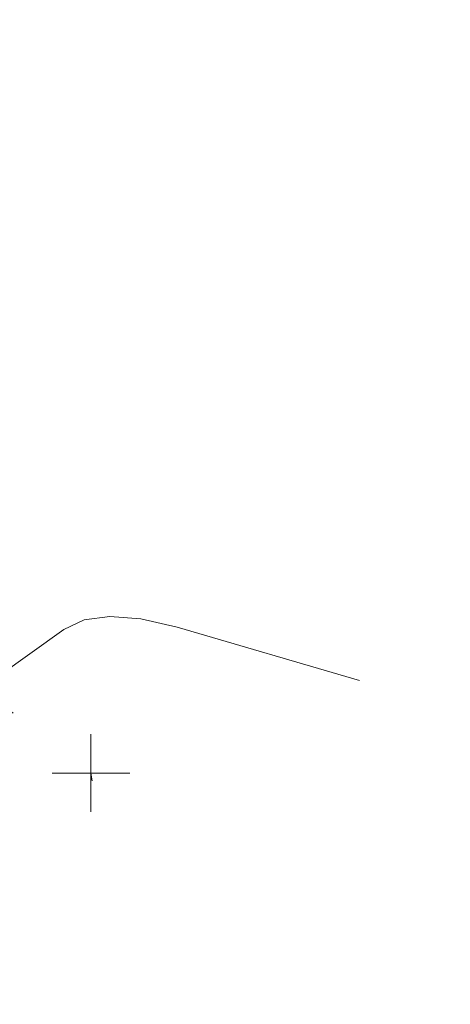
# Model space of a CAD drawing. Extents: x 413123 to 1465301, y 377724 to 504150.
# Tile 69 of 256: x 1463244.89 to 1463250.44, y 433286.43 to 433299.13. Entities that reach past the tile are written whole.
import ezdxf

# ---------------------------------------------------------------- set-up
doc = ezdxf.new("R2010")
doc.units = 0
doc.header["$MEASUREMENT"] = 0
doc.linetypes.add('DGN Style 1', pattern=[8.732639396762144, 0.01453018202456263, -8.71810921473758])
doc.linetypes.add('DGN Style 3', pattern=[20.34225483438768, 14.53018202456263, -5.812072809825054])
for name, color, linetype, lineweight in [('DT_X_Contour_Minor', 136, 'DGN Style 3', 0), ('DT_X_Terrain_Ground_Line', 92, 'DGN Style 3', 13), ('PV_X_Curb', 120, 'DGN Style 1', 0), ('PV_X_EOP', 7, 'DGN Style 3', 0), ('VG_X_Flower_Bed', 3, 'DGN Style 1', 0)]:
    doc.layers.add(name, color=color, linetype=linetype, lineweight=lineweight)
doc.layers.add('SV_Observation (Construction)', color=97, linetype='DGN Style 1', lineweight=0, transparency=0.9)
doc.layers.add('SV_X_Shot_Marker (Construction)', color=40, linetype='Continuous', lineweight=0, transparency=0.5)

# ---------------------------------------------------------------- blocks, each defined once
blk = doc.blocks.new('SVPT_2757')
at = {"layer": 'SV_X_Shot_Marker (Construction)', "transparency": 33554495}
for p, q in [((0, 0.02500000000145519), (0, -0.02500000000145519)), ((-0.02499999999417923, 0), (0.02500000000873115, 0))]:
    blk.add_line(p, q, dxfattribs=at)
blk.add_point((0, 0), dxfattribs=at)
blk = doc.blocks.new('*U5554', base_point=(1463158.719041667, 433438.2508333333, 579.5851666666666))
at = {"layer": 'DT_X_Contour_Minor', "elevation": 571.9999999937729, "flags": 128}
blk.add_lwpolyline([(1463249.267065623, 433290.6039651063), (1463246.916870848, 433291.2909160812), (1463246.447688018, 433291.3993804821), (1463246.047365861, 433291.4303661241), (1463245.715904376, 433291.3838730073), (1463245.453303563, 433291.2599011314), (1463244.388508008, 433290.5005819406), (1463243.901492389, 433289.8220101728), (1463243.794281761, 433289.6929354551), (1463243.681370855, 433289.5965277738), (1463243.562759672, 433289.5327871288), (1463243.438448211, 433289.5017135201), (1463243.099350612, 433289.4624066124), (1463242.90354048, 433289.4116930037), (1463242.570433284, 433289.2890323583), (1463242.100029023, 433289.0944246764), (1463241.492327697, 433288.8278699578), (1463239.688728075, 433288.0211279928), (1463239.067951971, 433287.683816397), (1463238.558323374, 433287.2769380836), (1463238.159842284, 433286.8004930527), (1463237.872508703, 433286.2544813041), (1463237.254482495, 433284.7056943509), (1463237.058017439, 433284.1572333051), (1463236.932141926, 433283.6734403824), (1463236.876855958, 433283.2543155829), (1463236.892159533, 433282.8998589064), (1463237.027088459, 433282.0408652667), (1463237.219132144, 433281.693028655), (1463237.694066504, 433281.2937640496), (1463238.451891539, 433280.8430714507), (1463239.492607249, 433280.340950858), (1463242.64503671, 433278.9333919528), (1463243.792730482, 433278.4266005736), (1463244.8714897, 433277.9618956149), (1463245.881314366, 433277.5392770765), (1463246.822204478, 433277.1587449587), (1463249.23933204, 433276.2001078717), (1463250.051159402, 433275.8741741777), (1463250.673795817, 433275.6153509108), (1463251.107241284, 433275.423638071), (1463251.351495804, 433275.2990356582), (1463251.750586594, 433275.0562431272), (1463251.908848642, 433274.9591985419), (1463252.084316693, 433274.850159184), (1463252.276990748, 433274.7291250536), (1463252.486870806, 433274.596096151), (1463253.069492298, 433274.2253593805), (1463253.499150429, 433273.9927927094), (1463254.351158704, 433273.5731452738), (1463255.625517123, 433272.9664170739), (1463257.322225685, 433272.1726081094), (1463262.409915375, 433269.8063431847), (1463264.085019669, 433269.0281326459), (1463265.294565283, 433268.4681997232), (1463266.038552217, 433268.1265444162), (1463266.316980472, 433268.0031667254), (1463266.43871091, 433267.9651963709), (1463266.483836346, 433267.9435822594), (1463266.527914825, 433267.907217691), (1463266.570946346, 433267.8561026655), (1463266.612930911, 433267.790237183), (1463266.806415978, 433267.4484471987), (1463267.083560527, 433267.3181121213), (1463267.14869106, 433267.3138401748), (1463267.225306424, 433267.3568822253), (1463267.313406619, 433267.447238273), (1463267.412991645, 433267.5849083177), (1463267.693864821, 433268.0151137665), (1463267.786367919, 433268.1569412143), (1463267.853222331, 433268.2597694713), (1463267.894428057, 433268.3235985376), (1463267.909985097, 433268.3484284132), (1463267.917272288, 433268.3626424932), (1463267.922667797, 433268.3754434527), (1463267.933388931, 433268.4031857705), (1463267.94943569, 433268.4458694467), (1463267.970808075, 433268.5034944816), (1463268.082972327, 433268.807274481), (1463268.51038337, 433268.8155958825), (1463268.602485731, 433268.8193204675), (1463268.695616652, 433268.8269279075), (1463268.789776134, 433268.8384182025), (1463268.884964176, 433268.8537913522), (1463269.140170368, 433268.8999635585), (1463269.249377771, 433268.919848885), (1463269.385595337, 433268.9448757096), (1463269.548823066, 433268.9750440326), (1463269.739060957, 433269.0103538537), (1463270.28237555, 433269.1113687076), (1463270.46941084, 433269.148503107), (1463270.623030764, 433269.1841451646), (1463270.743235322, 433269.2182948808), (1463270.830024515, 433269.250952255), (1463271.01690854, 433269.3360487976), (1463271.080051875, 433269.3683933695), (1463271.129318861, 433269.4016046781), (1463271.164709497, 433269.4356827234), (1463271.186223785, 433269.4706275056), (1463271.225093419, 433269.5649692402), (1463271.356376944, 433269.6614976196), (1463271.721075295, 433269.8803264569), (1463272.319188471, 433270.221455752), (1463273.150716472, 433270.6848855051), (1463275.679344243, 433272.083765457), (1463276.632039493, 433272.3720176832), (1463277.593654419, 433272.1876143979), (1463278.564189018, 433271.5305556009), (1463279.543643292, 433270.4008412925), (1463282.167414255, 433266.7580624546), (1463283.171272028, 433265.493940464), (1463284.21501713, 433264.4336586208), (1463285.298649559, 433263.5772169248), (1463286.422169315, 433262.924615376), (1463289.471405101, 433261.4561314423), (1463290.51144956, 433260.9568548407), (1463291.344656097, 433260.5603879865), (1463291.971024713, 433260.2667308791), (1463292.390555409, 433260.0758835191), (1463293.233520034, 433259.7040368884), (1463293.513926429, 433259.5832672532), (1463293.722922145, 433259.4998433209), (1463293.860507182, 433259.4537650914), (1463293.92668154, 433259.4450325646), (1463294.007932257, 433259.471540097), (1463294.038904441, 433259.4814430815), (1463294.070882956, 433259.4912713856), (1463294.103867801, 433259.5010250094), (1463294.137858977, 433259.5107039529), (1463294.229843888, 433259.536414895), (1463294.264602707, 433259.5459264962), (1463294.299890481, 433259.5551780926), (1463294.33570721, 433259.5641696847), (1463294.372052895, 433259.5729012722), (1463294.469679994, 433259.5958388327), (1463294.506230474, 433259.6042126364), (1463294.54266159, 433259.612130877), (1463294.578973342, 433259.6195935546), (1463294.615165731, 433259.6266006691), (1463294.711519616, 433259.6446788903), (1463294.747225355, 433259.6511458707), (1463294.782077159, 433259.6569881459), (1463294.816075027, 433259.6622057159), (1463294.84921896, 433259.6667985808), (1463294.9364642, 433259.6782132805), (1463294.96841028, 433259.6821292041), (1463294.998814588, 433259.6853159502), (1463295.027677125, 433259.6877735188), (1463295.05499789, 433259.6895019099), (1463295.125797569, 433259.693138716), (1463295.151324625, 433259.6941302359), (1463295.174806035, 433259.6943771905), (1463295.196241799, 433259.6938795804), (1463295.215631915, 433259.6926374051), (1463295.264611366, 433259.688332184), (1463295.371966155, 433259.7754578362), (1463295.657295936, 433260.0400637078), (1463296.120600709, 433260.4821497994), (1463296.761880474, 433261.1017161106), (1463298.709259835, 433262.9905332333), (1463299.350452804, 433263.6115300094), (1463299.813497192, 433264.0579074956), (1463300.098392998, 433264.3296656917), (1463300.205140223, 433264.4268045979), (1463300.252268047, 433264.4530159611), (1463300.384593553, 433264.3392564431), (1463300.746224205, 433263.9783193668), (1463301.337160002, 433263.3702047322), (1463302.157400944, 433262.5149125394), (1463304.650450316, 433259.9045632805), (1463305.415054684, 433259.0218679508), (1463305.839080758, 433258.3315439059), (1463305.92252854, 433257.8335911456), (1463305.665398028, 433257.5280096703), (1463303.670772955, 433256.5508291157), (1463300.509345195, 433257.7629733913), (1463299.916036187, 433257.9904868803), (1463299.491006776, 433258.1535369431), (1463299.234256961, 433258.2521235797), (1463299.145786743, 433258.2862467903), (1463299.134238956, 433258.2912907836), (1463299.124598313, 433258.2952738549), (1463299.104337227, 433258.3034400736), (1463299.073455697, 433258.3157894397), (1463299.031953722, 433258.3323219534), (1463298.907121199, 433258.3819861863), (1463298.865585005, 433258.3984178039), (1463298.834600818, 433258.410464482), (1463298.814168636, 433258.4181262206), (1463298.80428846, 433258.4214030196), (1463298.792010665, 433258.4242945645), (1463298.781822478, 433258.426385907), (1463298.760466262, 433258.430491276), (1463298.727942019, 433258.4366106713), (1463298.684249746, 433258.4447440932), (1463298.552846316, 433258.4691185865), (1463298.509126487, 433258.4771489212), (1463298.476519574, 433258.4829590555), (1463298.455025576, 433258.4865489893), (1463298.444644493, 433258.4879187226), (1463298.431778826, 433258.4886110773), (1463298.426822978, 433258.4887609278), (1463298.421604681, 433258.4886912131), (1463298.416123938, 433258.4884019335), (1463298.410380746, 433258.4878930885), (1463298.39471564, 433258.4862434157), (1463298.383489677, 433258.4856280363), (1463298.361560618, 433258.4850191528), (1463298.328928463, 433258.4844167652), (1463298.28559321, 433258.4838208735), (1463298.155761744, 433258.4822404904), (1463298.112419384, 433258.4815118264), (1463298.079765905, 433258.4805111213), (1463298.057801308, 433258.4792383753), (1463298.04652559, 433258.4776935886), (1463298.030708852, 433258.4732114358), (1463298.019664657, 433258.4705002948), (1463297.998394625, 433258.4657284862), (1463297.966898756, 433258.4588960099), (1463297.925177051, 433258.4500028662), (1463297.800284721, 433258.4235402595), (1463297.758562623, 433258.4145083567), (1463297.727065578, 433258.4072596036), (1463297.705793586, 433258.4017939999), (1463297.694746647, 433258.3981115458), (1463297.678921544, 433258.3906692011), (1463297.668362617, 433258.3859190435), (1463297.648554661, 433258.3772503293), (1463297.619497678, 433258.3646630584), (1463297.581191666, 433258.348157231), (1463297.466710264, 433258.2989169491), (1463297.428409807, 433258.2822646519), (1463297.399369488, 433258.269237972), (1463297.379589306, 433258.2598369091), (1463297.369069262, 433258.2540614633), (1463297.353362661, 433258.2434944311), (1463297.347480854, 433258.2393808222), (1463297.341615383, 433258.2349652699), (1463297.335766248, 433258.2302477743), (1463297.32993345, 433258.2252283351), (1463297.314401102, 433258.2114405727), (1463297.304644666, 433258.2036904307), (1463297.287024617, 433258.1907808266), (1463297.261540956, 433258.1727117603), (1463297.228193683, 433258.1494832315), (1463297.128782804, 433258.0806612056), (1463297.095497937, 433258.0573020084), (1463297.070201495, 433258.0388409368), (1463297.052893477, 433258.0252779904), (1463297.043573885, 433258.0166131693), (1463297.029372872, 433258.0000378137), (1463297.02087103, 433257.9906126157), (1463297.006016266, 433257.9747685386), (1463296.984808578, 433257.9525055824), (1463296.957247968, 433257.9238237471), (1463296.875282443, 433257.8387803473), (1463296.847794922, 433257.8099743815), (1463296.826806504, 433257.7873390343), (1463296.812317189, 433257.7708743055), (1463296.804326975, 433257.760580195), (1463296.791685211, 433257.7413567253), (1463296.784615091, 433257.7304830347), (1463296.772886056, 433257.7122795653), (1463296.756498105, 433257.6867463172), (1463296.735451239, 433257.6538832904), (1463296.673114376, 433257.5564755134), (1463296.652157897, 433257.5234958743), (1463296.636041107, 433257.4976127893), (1463296.624764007, 433257.4788262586), (1463296.618326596, 433257.4671362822), (1463296.607613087, 433257.4454250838), (1463296.602801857, 433257.434579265), (1463296.5964033, 433257.4183252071), (1463296.588417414, 433257.3966629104), (1463296.5788442, 433257.3695923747), (1463296.551199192, 433257.2901932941), (1463296.534312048, 433257.2433352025), (1463296.504384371, 433257.1623102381), (1463296.461416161, 433257.047118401), (1463296.405407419, 433256.8977596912), (1463296.238663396, 433256.453913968), (1463296.186433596, 433256.307334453), (1463296.154802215, 433256.2004802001), (1463296.143769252, 433256.1333512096), (1463296.153334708, 433256.1059474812), (1463296.206307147, 433256.0858378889), (1463296.225742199, 433256.0783181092), (1463296.244318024, 433256.0708409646), (1463296.262034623, 433256.0634064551), (1463296.278891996, 433256.0560145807), (1463296.355554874, 433256.0216186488), (1463296.55881915, 433256.0285478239), (1463296.629010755, 433256.0139627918), (1463296.752472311, 433255.9672380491), (1463296.929203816, 433255.8883735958), (1463297.159205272, 433255.7773694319), (1463297.843569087, 433255.4385053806), (1463298.147171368, 433255.2907136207), (1463298.544705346, 433255.1014863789), (1463299.036171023, 433254.8708236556), (1463299.621568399, 433254.5987254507), (1463302.572596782, 433253.2322510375), (1463305.092434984, 433250.222762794), (1463305.70545027, 433249.5596526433), (1463306.464565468, 433248.8601028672), (1463307.369780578, 433248.1241134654), (1463308.421095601, 433247.3516844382), (1463313.668132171, 433243.6619898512), (1463307.644578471, 433244.6974229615), (1463306.464890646, 433244.8880246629), (1463305.507350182, 433245.0160727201), (1463304.771957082, 433245.0815671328), (1463304.258711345, 433245.0845079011), (1463302.381908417, 433244.9522729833), (1463312.747265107, 433240.8342631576), (1463314.964658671, 433239.9531626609), (1463317.174543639, 433239.0747225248), (1463319.376920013, 433238.198942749), (1463321.57178779, 433237.325823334), (1463327.414757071, 433235.0010520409), (1463329.484540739, 433234.177014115), (1463331.311664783, 433233.4484788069), (1463332.896129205, 433232.8154461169), (1463334.237934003, 433232.2779160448), (1463337.492533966, 433230.971839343), (1463338.760181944, 433230.46432709), (1463340.122175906, 433229.9213478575), (1463341.578515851, 433229.3429016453), (1463343.129201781, 433228.7289884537), (1463347.390158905, 433227.0445973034), (1463348.959935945, 433226.4239310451), (1463350.473549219, 433225.8252256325), (1463351.930998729, 433225.248481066), (1463353.332284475, 433224.6936973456), (1463356.994161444, 433223.2435552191), (1463358.290393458, 433222.7309316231), (1463359.432681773, 433222.2806674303), (1463360.421026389, 433221.8927626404), (1463361.255427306, 433221.5672172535), (1463363.275238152, 433220.7822420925), (1463364.072387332, 433220.4734241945), (1463364.948976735, 433220.1357018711), (1463365.905006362, 433219.7690751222), (1463366.940476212, 433219.3735439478), (1463369.807649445, 433218.2802549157), (1463370.759234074, 433217.9224184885), (1463371.463608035, 433217.6688759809), (1463371.920771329, 433217.5196273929), (1463372.130723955, 433217.4746727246), (1463372.533677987, 433217.5082367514), (1463372.867754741, 433217.6854797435), (1463372.944040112, 433217.7230033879), (1463373.029720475, 433217.7596130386), (1463373.124795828, 433217.7953086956), (1463373.229266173, 433217.8300903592), (1463373.520380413, 433217.9216228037), (1463373.931767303, 433217.8579355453), (1463374.947592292, 433217.5982244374), (1463376.56785538, 433217.1424894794), (1463378.792556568, 433216.4907306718), (1463385.531010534, 433214.4913420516), (1463387.832704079, 433213.8026191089), (1463389.68394424, 433213.2359917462), (1463391.084731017, 433212.7914599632), (1463392.035064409, 433212.4690237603), (1463393.968682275, 433211.7719879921), (1463394.707907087, 433211.4956942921), (1463395.475368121, 433211.1895900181), (1463396.271065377, 433210.8536751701), (1463397.094998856, 433210.4879497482), (1463399.329803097, 433209.4729345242), (1463400.113891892, 433209.0991914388), (1463400.790055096, 433208.7392236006), (1463401.358292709, 433208.3930310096), (1463401.818604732, 433208.0606136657), (1463402.902202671, 433207.1925344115), (1463403.542343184, 433206.786222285), (1463404.65006627, 433206.2183453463), (1463406.225371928, 433205.4889035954), (1463408.268260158, 433204.5978970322), (1463414.339405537, 433202.0064597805), (1463416.348479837, 433201.1410485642), (1463417.822343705, 433200.4883928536), (1463418.76099714, 433200.0484926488), (1463419.164440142, 433199.8213479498), (1463419.798349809, 433199.2577688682), (1463419.898234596, 433199.1689660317), (1463419.952302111, 433199.1402746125), (1463420.07169689, 433199.0922587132), (1463420.256418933, 433199.0249183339), (1463420.506468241, 433198.9382534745), (1463421.260369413, 433198.6813812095), (1463421.540508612, 433198.5878583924), (1463421.815500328, 433198.4999441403), (1463422.085344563, 433198.4176384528), (1463422.350041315, 433198.3409413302), (1463423.049036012, 433198.1438937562), (1463423.464849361, 433198.0190187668), (1463424.188043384, 433197.7921794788), (1463425.218618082, 433197.4633758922), (1463426.556573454, 433197.0326080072), (1463430.534295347, 433195.7479412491), (1463431.71791479, 433195.3500863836), (1463432.285481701, 433195.1200218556), (1463432.23699608, 433195.0577476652), (1463431.572457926, 433195.1632638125), (1463427.033823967, 433196.0471832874), (1463430.671398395, 433194.5790739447), (1463431.419087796, 433194.2771357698), (1463432.103195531, 433194.0005109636), (1463432.723721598, 433193.749199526), (1463433.280665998, 433193.523201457), (1463434.681075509, 433192.9542910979), (1463435.298709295, 433192.7033387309), (1463436.101303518, 433192.3771643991), (1463437.088858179, 433191.9757681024), (1463438.261373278, 433191.4991498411), (1463441.634694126, 433190.1278718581), (1463442.922826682, 433189.6025232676), (1463444.257233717, 433189.0549359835), (1463445.637915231, 433188.4851100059), (1463447.064871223, 433187.8930453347), (1463450.931786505, 433186.28455462), (1463452.323879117, 433185.7062722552), (1463453.59997049, 433185.1777931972), (1463454.760060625, 433184.6991174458), (1463455.80414952, 433184.2702450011), (1463460.405894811, 433182.3850479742)], dxfattribs=at)

msp = doc.modelspace()

# ---------------------------------------------------------------- linework, layer by layer
at = {"layer": 'PV_X_Curb'}
for points, knots in [([(1463034.114341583, 433358.5354235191, 570.967442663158), (1463034.382762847, 433357.8525596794, 570.9829174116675), (1463034.902669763, 433356.6746703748, 570.9791408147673), (1463036.322057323, 433354.5205973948, 570.6849760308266), (1463037.748960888, 433352.2020754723, 570.6878951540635), (1463040.018756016, 433349.1857511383, 570.9427811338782), (1463042.639031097, 433346.7780487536, 570.7955674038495), (1463044.970687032, 433345.5933757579, 570.8824061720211), (1463045.921303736, 433345.2188641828, 570.878208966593), (1463051.106075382, 433343.1762354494, 570.8553169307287), (1463056.290847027, 433341.1336067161, 570.8324248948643), (1463061.475618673, 433339.0909779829, 570.809532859), (1463062.018547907, 433338.9041474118, 570.7725412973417), (1463062.561477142, 433338.7173168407, 570.7355497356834), (1463063.104406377, 433338.5304862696, 570.6985581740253), (1463069.657625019, 433335.9461940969, 570.7210719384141), (1463076.21084366, 433333.3619019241, 570.7435857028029), (1463082.764062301, 433330.7776097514, 570.7660994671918), (1463087.246478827, 433329.0023655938, 570.8028168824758), (1463091.728895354, 433327.2271214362, 570.8395342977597), (1463096.211311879, 433325.4518772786, 570.8762517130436), (1463096.878442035, 433325.1897515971, 570.9638925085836), (1463097.545572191, 433324.9276259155, 571.0515333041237), (1463098.212702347, 433324.6655002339, 571.1391740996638), (1463104.831686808, 433322.094946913, 571.1640382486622), (1463111.45067127, 433319.524393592, 571.1889023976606), (1463118.069655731, 433316.953840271, 571.2137665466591), (1463125.957183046, 433313.9138789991, 571.1851535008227), (1463133.844710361, 433310.8739177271, 571.1565404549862), (1463141.732237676, 433307.8339564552, 571.1279274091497), (1463145.767175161, 433306.241790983, 571.1313455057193), (1463149.802112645, 433304.6496255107, 571.134763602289), (1463153.83705013, 433303.0574600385, 571.1381816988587), (1463154.355066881, 433302.8054079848, 571.0924572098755), (1463154.873083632, 433302.5533559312, 571.0467327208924), (1463155.391100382, 433302.3013038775, 571.0010082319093), (1463159.740180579, 433300.5574304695, 571.007755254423), (1463164.089260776, 433298.8135570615, 571.0145022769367), (1463168.438340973, 433297.0696836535, 571.0212492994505), (1463173.76020955, 433294.9893866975, 571.0517121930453), (1463179.082078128, 433292.9090897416, 571.0821750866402), (1463184.403946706, 433290.8287927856, 571.1126379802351), (1463184.927832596, 433290.6024130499, 571.183469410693), (1463185.451718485, 433290.3760333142, 571.254300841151), (1463185.975604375, 433290.1496535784, 571.3251322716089), (1463193.283059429, 433287.4009373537, 571.3274320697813), (1463200.590514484, 433284.6522211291, 571.3297318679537), (1463207.897969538, 433281.9035049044, 571.3320316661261), (1463214.611583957, 433279.3049910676, 571.3660593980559), (1463221.325198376, 433276.7064772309, 571.4000871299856), (1463228.038812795, 433274.1079633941, 571.4341148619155), (1463234.876881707, 433271.4003319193, 571.5030017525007), (1463241.714950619, 433268.6927004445, 571.5718886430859), (1463248.553019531, 433265.9850689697, 571.6407755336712), (1463252.53367608, 433264.4224603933, 571.6987979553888), (1463256.514332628, 433262.8598518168, 571.7568203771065), (1463260.494989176, 433261.2972432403, 571.8148427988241), (1463261.18962272, 433261.0748617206, 571.7422662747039), (1463261.884256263, 433260.8524802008, 571.6696897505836), (1463262.578889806, 433260.6300986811, 571.5971132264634), (1463267.974277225, 433258.4984942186, 571.5913249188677), (1463273.369664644, 433256.3668897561, 571.5855366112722), (1463278.765052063, 433254.2352852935, 571.5797483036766), (1463284.039124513, 433252.1341649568, 571.626583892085), (1463289.313196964, 433250.0330446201, 571.6734194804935), (1463294.587269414, 433247.9319242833, 571.7202550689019), (1463295.147837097, 433247.7325865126, 571.8045569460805), (1463295.70840478, 433247.533248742, 571.8888588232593), (1463296.268972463, 433247.3339109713, 571.9731607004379), (1463303.262539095, 433244.6091737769, 572.0038664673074), (1463310.256105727, 433241.8844365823, 572.034572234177), (1463317.249672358, 433239.1596993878, 572.0652780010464), (1463324.8255847, 433236.206749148, 572.1003223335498), (1463332.401497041, 433233.2537989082, 572.1353666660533), (1463339.977409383, 433230.3008486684, 572.1704109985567), (1463346.624217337, 433227.6724527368, 572.1699621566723), (1463353.271025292, 433225.044056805, 572.1695133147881), (1463359.917833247, 433222.4156608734, 572.1690644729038), (1463363.666535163, 433220.9685334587, 572.1740861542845), (1463367.415237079, 433219.521406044, 572.1791078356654), (1463371.163938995, 433218.0742786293, 572.1841295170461), (1463371.754596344, 433217.8301906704, 572.1047293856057), (1463372.345253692, 433217.5861027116, 572.0253292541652), (1463372.935911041, 433217.3420147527, 571.9459291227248), (1463380.338603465, 433214.4611246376, 571.9041823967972), (1463387.741295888, 433211.5802345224, 571.8624356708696), (1463395.143988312, 433208.6993444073, 571.8206889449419), (1463403.121855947, 433205.5721027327, 571.8539167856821), (1463411.099723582, 433202.4448610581, 571.8871446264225), (1463419.077591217, 433199.3176193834, 571.9203724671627), (1463419.407565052, 433199.1647159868, 571.9396248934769), (1463419.737538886, 433199.0118125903, 571.9588773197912), (1463420.067512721, 433198.8589091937, 571.9781297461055)], [0, 0, 0, 0, 0.004163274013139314, 0.007301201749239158, 0.0146979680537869, 0.01957460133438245, 0.02877745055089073, 0.03448275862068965, 0.03448275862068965, 0.03448275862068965, 0.06896551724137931, 0.06896551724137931, 0.06896551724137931, 0.1034482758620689, 0.1034482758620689, 0.1034482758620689, 0.1379310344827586, 0.1379310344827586, 0.1379310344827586, 0.1724137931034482, 0.1724137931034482, 0.1724137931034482, 0.2068965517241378, 0.2068965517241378, 0.2068965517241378, 0.2413793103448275, 0.2413793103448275, 0.2413793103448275, 0.2758620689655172, 0.2758620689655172, 0.2758620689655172, 0.3103448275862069, 0.3103448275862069, 0.3103448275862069, 0.3448275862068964, 0.3448275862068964, 0.3448275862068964, 0.3793103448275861, 0.3793103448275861, 0.3793103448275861, 0.4137931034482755, 0.4137931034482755, 0.4137931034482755, 0.4482758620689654, 0.4482758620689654, 0.4482758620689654, 0.4827586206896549, 0.4827586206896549, 0.4827586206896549, 0.5172413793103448, 0.5172413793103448, 0.5172413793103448, 0.5517241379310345, 0.5517241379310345, 0.5517241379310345, 0.5862068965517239, 0.5862068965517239, 0.5862068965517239, 0.6206896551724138, 0.6206896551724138, 0.6206896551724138, 0.6551724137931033, 0.6551724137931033, 0.6551724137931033, 0.6896551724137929, 0.6896551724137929, 0.6896551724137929, 0.7241379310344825, 0.7241379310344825, 0.7241379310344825, 0.7586206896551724, 0.7586206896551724, 0.7586206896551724, 0.7931034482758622, 0.7931034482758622, 0.7931034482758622, 0.8275862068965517, 0.8275862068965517, 0.8275862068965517, 0.8620689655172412, 0.8620689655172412, 0.8620689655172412, 0.8965517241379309, 0.8965517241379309, 0.8965517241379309, 0.9310344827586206, 0.9310344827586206, 0.9310344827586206, 0.9655172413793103, 0.9655172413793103, 0.9655172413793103, 1, 1, 1, 1]), ([(1463694.730807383, 433042.1012902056, 573.2000085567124), (1463688.122071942, 433044.6665198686, 573.2117681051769), (1463681.5133365, 433047.2317495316, 573.2235276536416), (1463674.904601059, 433049.7969791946, 573.2352872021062), (1463669.906627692, 433051.7384291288, 573.2422034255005), (1463664.908654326, 433053.679879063, 573.249119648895), (1463659.910680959, 433055.6213289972, 573.2560358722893), (1463659.31440991, 433055.8530469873, 573.3282538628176), (1463658.718138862, 433056.0847649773, 573.400471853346), (1463658.121867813, 433056.3164829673, 573.4726898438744), (1463656.811811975, 433056.8455353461, 573.4691755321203), (1463655.501756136, 433057.3745877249, 573.4656612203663), (1463654.191700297, 433057.9036401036, 573.4621469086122), (1463647.078403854, 433060.7016199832, 573.4311409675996), (1463639.965107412, 433063.4995998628, 573.4001350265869), (1463632.851810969, 433066.2975797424, 573.3691290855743), (1463626.603526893, 433068.7760307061, 573.3262890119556), (1463620.355242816, 433071.25448167, 573.2834489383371), (1463614.10695874, 433073.7329326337, 573.2406088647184), (1463606.821724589, 433076.5483492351, 573.1778320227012), (1463599.536490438, 433079.3637658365, 573.1150551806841), (1463592.251256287, 433082.1791824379, 573.052278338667), (1463585.048675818, 433085.0513616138, 572.9767093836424), (1463577.846095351, 433087.9235407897, 572.901140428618), (1463570.643514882, 433090.7957199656, 572.8255714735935), (1463568.520856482, 433091.6009161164, 572.8136526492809), (1463566.398198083, 433092.4061122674, 572.8017338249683), (1463564.275539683, 433093.2113084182, 572.7898150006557), (1463563.658286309, 433093.4932407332, 572.723361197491), (1463563.041032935, 433093.7751730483, 572.6569073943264), (1463562.423779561, 433094.0571053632, 572.5904535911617), (1463557.897842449, 433095.8076798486, 572.5495712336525), (1463553.371905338, 433097.5582543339, 572.5086888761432), (1463548.845968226, 433099.3088288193, 572.4678065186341), (1463541.746736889, 433102.0973839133, 572.4116307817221), (1463534.647505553, 433104.8859390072, 572.3554550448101), (1463527.548274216, 433107.6744941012, 572.2992793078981), (1463527.099574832, 433107.8541490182, 572.3819727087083), (1463526.650875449, 433108.0338039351, 572.4646661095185), (1463526.202176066, 433108.2134588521, 572.5473595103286), (1463518.442801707, 433111.2934591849, 572.5872886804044), (1463510.683427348, 433114.3734595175, 572.6272178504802), (1463502.924052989, 433117.4534598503, 572.6671470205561), (1463495.101662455, 433120.5759616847, 572.6180249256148), (1463487.279271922, 433123.6984635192, 572.5689028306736), (1463479.456881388, 433126.8209653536, 572.5197807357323), (1463474.540841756, 433128.7396558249, 572.5305568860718), (1463469.624802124, 433130.6583462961, 572.5413330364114), (1463464.708762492, 433132.5770367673, 572.5521091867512), (1463464.15178183, 433132.7738995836, 572.4839343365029), (1463463.594801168, 433132.9707623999, 572.4157594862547), (1463463.037820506, 433133.1676252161, 572.3475846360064), (1463455.395093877, 433136.1460172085, 572.2965798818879), (1463447.752367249, 433139.1244092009, 572.2455751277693), (1463440.10964062, 433142.1028011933, 572.1945703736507), (1463439.463345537, 433142.3911085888, 572.2249332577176), (1463438.817050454, 433142.6794159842, 572.2552961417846), (1463438.170755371, 433142.9677233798, 572.2856590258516), (1463431.589276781, 433145.5431962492, 572.3185177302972), (1463425.007798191, 433148.1186691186, 572.351376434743), (1463418.4263196, 433150.6941419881, 572.3842351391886), (1463413.565512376, 433152.6091060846, 572.3506952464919), (1463408.704705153, 433154.5240701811, 572.3171553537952), (1463403.843897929, 433156.4390342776, 572.2836154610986), (1463402.295983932, 433157.0721267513, 572.2966227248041), (1463400.748069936, 433157.7052192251, 572.3096299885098), (1463399.20015594, 433158.3383116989, 572.3226372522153), (1463398.571326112, 433158.6030358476, 572.2531442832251), (1463397.942496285, 433158.8677599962, 572.1836513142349), (1463397.313666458, 433159.1324841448, 572.1141583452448), (1463389.499427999, 433162.1494767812, 572.1431257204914), (1463381.68518954, 433165.1664694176, 572.172093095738), (1463373.87095108, 433168.1834620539, 572.2010604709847), (1463373.202610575, 433168.4242856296, 572.2485422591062), (1463372.53427007, 433168.6651092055, 572.2960240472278), (1463371.865929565, 433168.9059327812, 572.3435058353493), (1463366.852918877, 433170.8940812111, 572.309207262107), (1463361.839908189, 433172.882229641, 572.2749086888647), (1463356.826897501, 433174.8703780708, 572.2406101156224), (1463350.263613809, 433177.4130764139, 572.2105829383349), (1463343.700330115, 433179.955774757, 572.1805557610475), (1463337.137046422, 433182.4984731, 572.1505285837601), (1463332.732110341, 433184.1753668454, 572.1399057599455), (1463328.327174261, 433185.8522605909, 572.129282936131), (1463323.922238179, 433187.5291543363, 572.1186601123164), (1463323.550514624, 433187.6736224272, 572.0672464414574), (1463323.17879107, 433187.8180905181, 572.0158327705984), (1463322.807067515, 433187.9625586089, 571.9644190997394), (1463314.242457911, 433191.4677850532, 571.9189611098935), (1463305.677848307, 433194.9730114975, 571.8735031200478), (1463297.113238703, 433198.4782379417, 571.8280451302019), (1463296.447798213, 433198.6498683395, 571.8729159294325), (1463295.782357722, 433198.8214987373, 571.917786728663), (1463295.116917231, 433198.9931291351, 571.9626575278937), (1463288.43623397, 433201.6173953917, 571.9595616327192), (1463281.755550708, 433204.2416616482, 571.9564657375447), (1463275.074867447, 433206.8659279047, 571.9533698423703), (1463270.698621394, 433208.5836220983, 571.955071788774), (1463266.322375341, 433210.3013162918, 571.9567737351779), (1463261.946129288, 433212.0190104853, 571.9584756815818), (1463261.255964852, 433212.2907585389, 571.8814296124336), (1463260.565800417, 433212.5625065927, 571.8043835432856), (1463259.875635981, 433212.8342546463, 571.7273374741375), (1463253.221984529, 433215.4661261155, 571.684237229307), (1463246.568333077, 433218.0979975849, 571.6411369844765), (1463239.914681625, 433220.7298690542, 571.5980367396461), (1463232.697418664, 433223.5591135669, 571.584901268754), (1463225.480155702, 433226.3883580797, 571.5717657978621), (1463218.262892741, 433229.2176025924, 571.5586303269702), (1463212.689928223, 433231.3845503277, 571.501804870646), (1463207.116963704, 433233.5514980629, 571.4449794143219), (1463201.543999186, 433235.7184457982, 571.3881539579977), (1463197.702392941, 433237.2969398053, 571.3824755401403), (1463193.860786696, 433238.8754338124, 571.376797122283), (1463190.01918045, 433240.4539278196, 571.3711187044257), (1463189.420555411, 433240.6641899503, 571.4587546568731), (1463188.821930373, 433240.874452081, 571.5463906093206), (1463188.223305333, 433241.0847142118, 571.6340265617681), (1463185.054584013, 433242.3131517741, 571.6250500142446), (1463181.885862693, 433243.5415893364, 571.6160734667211), (1463178.717141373, 433244.7700268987, 571.6070969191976), (1463171.181422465, 433247.7347391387, 571.5342143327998), (1463163.645703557, 433250.6994513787, 571.4613317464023), (1463156.10998465, 433253.6641636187, 571.3884491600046), (1463148.761307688, 433256.5197229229, 571.322577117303), (1463141.412630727, 433259.3752822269, 571.2567050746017), (1463134.063953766, 433262.2308415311, 571.1908330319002), (1463126.984343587, 433264.9936274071, 571.2120531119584), (1463119.904733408, 433267.756413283, 571.2332731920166), (1463112.82512323, 433270.519199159, 571.2544932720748), (1463106.948373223, 433272.8554993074, 571.272380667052), (1463101.071623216, 433275.1917994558, 571.290268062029), (1463095.19487321, 433277.5280996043, 571.3081554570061), (1463087.382378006, 433280.5556578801, 571.2445784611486), (1463079.569882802, 433283.583216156, 571.1810014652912), (1463071.757387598, 433286.6107744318, 571.1174244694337), (1463067.011834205, 433288.4980060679, 571.0790224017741), (1463062.266280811, 433290.385237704, 571.0406203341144), (1463057.520727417, 433292.27246934, 571.0022182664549), (1463052.596696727, 433294.1302708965, 570.9741905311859), (1463047.672666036, 433295.988072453, 570.946162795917), (1463042.748635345, 433297.8458740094, 570.9181350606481), (1463040.996474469, 433298.028892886, 570.6600759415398), (1463037.884741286, 433298.0614564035, 570.3732611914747), (1463033.533792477, 433297.4811137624, 570.213053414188), (1463028.578927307, 433295.8351240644, 570.8846791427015), (1463025.750437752, 433293.3300609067, 570.5443428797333), (1463024.222435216, 433291.00068514, 570.5092220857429), (1463023.412434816, 433289.7658735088, 570.490604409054), (1463022.602434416, 433288.5310618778, 570.4719867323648), (1463021.792434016, 433287.2962502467, 570.4533690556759), (1463021.001432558, 433285.3732457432, 570.5012869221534), (1463020.2104311, 433283.4502412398, 570.549204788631), (1463019.419429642, 433281.5272367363, 570.5971226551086), (1463018.531487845, 433279.3825151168, 570.6481372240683), (1463017.643546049, 433277.2377934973, 570.6991517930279), (1463016.755604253, 433275.0930718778, 570.7501663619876), (1463014.741467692, 433270.0950215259, 570.9656913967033), (1463012.727331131, 433265.096971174, 571.181216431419), (1463010.71319457, 433260.0989208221, 571.3967414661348)], [0, 0, 0, 0, 0.01923076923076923, 0.01923076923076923, 0.01923076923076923, 0.03846153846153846, 0.03846153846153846, 0.03846153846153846, 0.05769230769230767, 0.05769230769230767, 0.05769230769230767, 0.07692307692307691, 0.07692307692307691, 0.07692307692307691, 0.09615384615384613, 0.09615384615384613, 0.09615384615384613, 0.1153846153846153, 0.1153846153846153, 0.1153846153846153, 0.1346153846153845, 0.1346153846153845, 0.1346153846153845, 0.1538461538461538, 0.1538461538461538, 0.1538461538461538, 0.1730769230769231, 0.1730769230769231, 0.1730769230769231, 0.1923076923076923, 0.1923076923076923, 0.1923076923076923, 0.2115384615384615, 0.2115384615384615, 0.2115384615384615, 0.2307692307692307, 0.2307692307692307, 0.2307692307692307, 0.25, 0.25, 0.25, 0.269230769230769, 0.269230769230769, 0.269230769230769, 0.2884615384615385, 0.2884615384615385, 0.2884615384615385, 0.3076923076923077, 0.3076923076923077, 0.3076923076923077, 0.3269230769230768, 0.3269230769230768, 0.3269230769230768, 0.3461538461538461, 0.3461538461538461, 0.3461538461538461, 0.3653846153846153, 0.3653846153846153, 0.3653846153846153, 0.3846153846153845, 0.3846153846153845, 0.3846153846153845, 0.4038461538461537, 0.4038461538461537, 0.4038461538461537, 0.423076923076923, 0.423076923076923, 0.423076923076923, 0.4423076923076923, 0.4423076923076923, 0.4423076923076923, 0.4615384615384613, 0.4615384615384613, 0.4615384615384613, 0.4807692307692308, 0.4807692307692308, 0.4807692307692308, 0.5, 0.5, 0.5, 0.5192307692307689, 0.5192307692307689, 0.5192307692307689, 0.538461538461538, 0.538461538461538, 0.538461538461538, 0.5576923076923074, 0.5576923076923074, 0.5576923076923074, 0.576923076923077, 0.576923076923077, 0.576923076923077, 0.5961538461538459, 0.5961538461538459, 0.5961538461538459, 0.6153846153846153, 0.6153846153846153, 0.6153846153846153, 0.6346153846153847, 0.6346153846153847, 0.6346153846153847, 0.6538461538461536, 0.6538461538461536, 0.6538461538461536, 0.673076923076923, 0.673076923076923, 0.673076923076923, 0.6923076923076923, 0.6923076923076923, 0.6923076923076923, 0.7115384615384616, 0.7115384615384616, 0.7115384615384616, 0.7307692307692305, 0.7307692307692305, 0.7307692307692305, 0.7499999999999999, 0.7499999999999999, 0.7499999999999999, 0.7692307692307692, 0.7692307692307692, 0.7692307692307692, 0.7884615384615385, 0.7884615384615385, 0.7884615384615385, 0.8076923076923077, 0.8076923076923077, 0.8076923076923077, 0.826923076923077, 0.826923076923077, 0.826923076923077, 0.846153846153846, 0.846153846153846, 0.846153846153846, 0.8653846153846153, 0.8653846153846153, 0.8653846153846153, 0.8846153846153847, 0.8846153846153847, 0.8846153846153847, 0.9038461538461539, 0.9038461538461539, 0.9038461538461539, 0.9087225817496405, 0.9125585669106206, 0.9159702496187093, 0.9230769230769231, 0.9230769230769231, 0.9230769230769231, 0.9423076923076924, 0.9423076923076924, 0.9423076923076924, 0.9615384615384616, 0.9615384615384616, 0.9615384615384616, 0.9807692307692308, 0.9807692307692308, 0.9807692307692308, 1, 1, 1, 1])]:
    msp.add_open_spline(points, degree=3, knots=knots, dxfattribs=at)
at = {"layer": 'PV_X_EOP'}
for points, knots in [([(1463033.539703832, 433358.668730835, 570.9312826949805), (1463033.78085339, 433357.7791180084, 570.9319642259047), (1463034.311810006, 433356.414696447, 570.9129230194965), (1463035.936664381, 433354.210215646, 570.7574772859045), (1463037.392149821, 433351.9520015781, 570.7191112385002), (1463039.598433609, 433348.7987445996, 570.7996873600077), (1463042.441302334, 433346.5539274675, 570.6747714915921), (1463044.712350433, 433345.0075174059, 570.6881225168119), (1463045.691659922, 433344.6760572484, 570.6008205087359), (1463046.330306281, 433344.4598990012, 570.5438874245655), (1463046.96895264, 433344.243740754, 570.486954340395), (1463047.607598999, 433344.0275825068, 570.4300212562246), (1463047.46569072, 433343.5095853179, 570.4737916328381), (1463047.32378244, 433342.9915881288, 570.5175620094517), (1463047.181874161, 433342.4735909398, 570.5613323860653), (1463047.962688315, 433342.1715041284, 570.5523071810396), (1463048.74350247, 433341.8694173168, 570.5432819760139), (1463049.524316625, 433341.5673305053, 570.5342567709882), (1463049.723445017, 433342.0454324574, 570.5031497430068), (1463049.92257341, 433342.5235344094, 570.4720427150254), (1463050.121701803, 433343.0016363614, 570.4409356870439), (1463054.363252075, 433341.3299102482, 570.4898514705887), (1463058.604802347, 433339.658184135, 570.5387672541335), (1463062.84635262, 433337.9864580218, 570.5876830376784), (1463069.380437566, 433335.4247592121, 570.6248076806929), (1463075.914522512, 433332.8630604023, 570.6619323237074), (1463082.448607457, 433330.3013615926, 570.699056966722), (1463087.637972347, 433328.22388055, 570.7205322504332), (1463092.827337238, 433326.1463995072, 570.7420075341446), (1463098.016702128, 433324.0689184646, 570.7634828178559), (1463104.657268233, 433321.5116641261, 570.769767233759), (1463111.297834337, 433318.9544097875, 570.7760516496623), (1463117.938400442, 433316.3971554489, 570.7823360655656), (1463125.924840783, 433313.2674390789, 570.73748834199), (1463133.911281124, 433310.1377227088, 570.6926406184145), (1463141.897721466, 433307.0080063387, 570.647792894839), (1463141.717745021, 433306.5125578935, 570.6799613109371), (1463141.537768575, 433306.0171094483, 570.7121297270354), (1463141.35779213, 433305.5216610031, 570.7442981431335), (1463142.229950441, 433305.2201381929, 570.7485050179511), (1463143.102108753, 433304.9186153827, 570.7527118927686), (1463143.974267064, 433304.6170925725, 570.7569187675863), (1463144.185348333, 433305.0788176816, 570.735481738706), (1463144.396429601, 433305.5405427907, 570.7140447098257), (1463144.607510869, 433306.0022678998, 570.6926076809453), (1463147.58473388, 433304.8543661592, 570.7341019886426), (1463150.56195689, 433303.7064644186, 570.7755962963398), (1463153.539179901, 433302.558562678, 570.817090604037), (1463158.44037952, 433300.5705139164, 570.826934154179), (1463163.341579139, 433298.5824651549, 570.8367777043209), (1463168.242778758, 433296.5944163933, 570.8466212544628), (1463174.091388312, 433294.2251577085, 570.8787504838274), (1463179.939997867, 433291.8558990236, 570.9108797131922), (1463185.788607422, 433289.4866403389, 570.9430089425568), (1463193.090936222, 433286.8080451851, 571.0096381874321), (1463200.393265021, 433284.1294500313, 571.0762674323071), (1463207.695593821, 433281.4508548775, 571.1428966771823), (1463214.34865388, 433278.828976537, 571.1804566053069), (1463221.001713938, 433276.2070981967, 571.2180165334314), (1463227.654773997, 433273.5852198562, 571.2555764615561), (1463234.593717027, 433270.8614597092, 571.311327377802), (1463241.532660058, 433268.1376995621, 571.3670782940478), (1463248.471603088, 433265.413939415, 571.4228292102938), (1463251.006317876, 433264.4249023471, 571.4376305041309), (1463253.541032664, 433263.4358652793, 571.452431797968), (1463256.075747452, 433262.4468282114, 571.4672330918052), (1463255.94008792, 433261.9072334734, 571.4705339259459), (1463255.804428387, 433261.3676387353, 571.4738347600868), (1463255.668768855, 433260.8280439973, 571.4771355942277), (1463256.445551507, 433260.5848901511, 571.4871075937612), (1463257.222334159, 433260.3417363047, 571.4970795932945), (1463257.999116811, 433260.0985824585, 571.507051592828), (1463258.226294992, 433260.5106164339, 571.4958264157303), (1463258.453473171, 433260.9226504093, 571.4846012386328), (1463258.680651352, 433261.3346843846, 571.4733760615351), (1463259.925804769, 433260.8493021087, 571.4829525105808), (1463261.170958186, 433260.3639198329, 571.4925289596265), (1463262.416111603, 433259.878537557, 571.5021054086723), (1463267.791649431, 433257.7869022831, 571.5241727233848), (1463273.167187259, 433255.6952670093, 571.5462400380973), (1463278.542725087, 433253.6036317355, 571.5683073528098), (1463284.352399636, 433251.3217999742, 571.5814787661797), (1463290.162074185, 433249.039968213, 571.5946501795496), (1463295.971748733, 433246.7581364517, 571.6078215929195), (1463302.949122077, 433244.0521724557, 571.6351321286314), (1463309.926495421, 433241.3462084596, 571.6624426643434), (1463316.903868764, 433238.6402444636, 571.6897532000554), (1463324.563747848, 433235.6405621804, 571.7285381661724), (1463332.223626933, 433232.6408798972, 571.7673231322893), (1463339.883506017, 433229.641197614, 571.8061080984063), (1463346.449952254, 433227.0690864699, 571.8205958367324), (1463353.01639849, 433224.4969753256, 571.8350835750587), (1463359.582844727, 433221.9248641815, 571.8495713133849), (1463363.961849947, 433220.2403229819, 571.8408310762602), (1463368.340855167, 433218.5557817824, 571.8320908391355), (1463372.719860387, 433216.8712405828, 571.8233506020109), (1463380.126525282, 433213.9587859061, 571.7905530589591), (1463387.533190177, 433211.0463312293, 571.7577555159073), (1463394.939855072, 433208.1338765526, 571.7249579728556), (1463402.425974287, 433205.1637758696, 571.7534560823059), (1463409.912093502, 433202.1936751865, 571.7819541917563), (1463417.398212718, 433199.2235745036, 571.8104523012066), (1463417.229394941, 433198.7682275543, 571.8194733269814), (1463417.060577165, 433198.3128806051, 571.8284943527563), (1463416.891759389, 433197.8575336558, 571.8375153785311), (1463417.692446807, 433197.4966240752, 571.8487103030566), (1463418.493134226, 433197.1357144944, 571.859905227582), (1463419.293821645, 433196.7748049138, 571.8711001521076), (1463419.475032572, 433197.247288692, 571.8477905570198), (1463419.6562435, 433197.7197724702, 571.8244809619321), (1463419.837454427, 433198.1922562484, 571.8011713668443), (1463419.83781155, 433198.2226624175, 571.7953862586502), (1463419.838168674, 433198.2530685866, 571.789601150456), (1463419.838525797, 433198.2834747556, 571.7838160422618)], [0, 0, 0, 0, 0.003968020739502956, 0.006425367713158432, 0.01199892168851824, 0.01581541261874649, 0.02326256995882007, 0.02777777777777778, 0.02777777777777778, 0.02777777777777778, 0.05555555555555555, 0.05555555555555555, 0.05555555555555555, 0.08333333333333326, 0.08333333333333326, 0.08333333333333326, 0.1111111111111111, 0.1111111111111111, 0.1111111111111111, 0.1388888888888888, 0.1388888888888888, 0.1388888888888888, 0.1666666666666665, 0.1666666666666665, 0.1666666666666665, 0.1944444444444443, 0.1944444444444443, 0.1944444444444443, 0.2222222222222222, 0.2222222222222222, 0.2222222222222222, 0.25, 0.25, 0.25, 0.2777777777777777, 0.2777777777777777, 0.2777777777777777, 0.3055555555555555, 0.3055555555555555, 0.3055555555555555, 0.333333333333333, 0.333333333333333, 0.333333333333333, 0.3611111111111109, 0.3611111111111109, 0.3611111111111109, 0.3888888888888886, 0.3888888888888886, 0.3888888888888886, 0.4166666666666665, 0.4166666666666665, 0.4166666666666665, 0.4444444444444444, 0.4444444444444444, 0.4444444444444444, 0.472222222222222, 0.472222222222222, 0.472222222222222, 0.5, 0.5, 0.5, 0.5277777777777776, 0.5277777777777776, 0.5277777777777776, 0.5555555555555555, 0.5555555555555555, 0.5555555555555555, 0.5833333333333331, 0.5833333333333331, 0.5833333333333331, 0.6111111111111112, 0.6111111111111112, 0.6111111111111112, 0.638888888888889, 0.638888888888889, 0.638888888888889, 0.6666666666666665, 0.6666666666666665, 0.6666666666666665, 0.6944444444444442, 0.6944444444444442, 0.6944444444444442, 0.722222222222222, 0.722222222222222, 0.722222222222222, 0.7499999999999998, 0.7499999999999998, 0.7499999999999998, 0.7777777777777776, 0.7777777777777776, 0.7777777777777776, 0.8055555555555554, 0.8055555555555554, 0.8055555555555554, 0.8333333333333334, 0.8333333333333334, 0.8333333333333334, 0.861111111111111, 0.861111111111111, 0.861111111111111, 0.8888888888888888, 0.8888888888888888, 0.8888888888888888, 0.9166666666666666, 0.9166666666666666, 0.9166666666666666, 0.9444444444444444, 0.9444444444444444, 0.9444444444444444, 0.9722222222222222, 0.9722222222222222, 0.9722222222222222, 1, 1, 1, 1]), ([(1463695.37345491, 433042.3269481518, 573.2056029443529), (1463695.118355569, 433042.4173281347, 573.1929567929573), (1463694.863256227, 433042.5077081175, 573.1803106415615), (1463694.608156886, 433042.5980881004, 573.1676644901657), (1463688.127196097, 433045.133574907, 573.1638691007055), (1463681.646235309, 433047.6690617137, 573.1600737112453), (1463675.165274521, 433050.2045485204, 573.1562783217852), (1463668.255959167, 433052.9440202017, 573.1540820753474), (1463661.346643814, 433055.6834918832, 573.1518858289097), (1463654.437328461, 433058.4229635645, 573.149689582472), (1463647.338400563, 433061.2071824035, 573.1301154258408), (1463640.239472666, 433063.9914012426, 573.1105412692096), (1463633.140544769, 433066.7756200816, 573.0909671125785), (1463626.823799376, 433069.2202639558, 573.0453158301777), (1463620.507053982, 433071.6649078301, 572.999664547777), (1463614.190308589, 433074.1095517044, 572.9540132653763), (1463606.930945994, 433076.9629614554, 572.8967218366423), (1463599.671583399, 433079.8163712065, 572.8394304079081), (1463592.412220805, 433082.6697809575, 572.7821389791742), (1463585.208613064, 433085.5359198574, 572.7224006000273), (1463578.005005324, 433088.4020587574, 572.6626622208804), (1463570.801397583, 433091.2681976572, 572.6029238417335), (1463563.539543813, 433094.1288766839, 572.5195568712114), (1463556.277690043, 433096.9895557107, 572.4361899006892), (1463549.015836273, 433099.8502347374, 572.3528229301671), (1463541.464235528, 433102.896740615, 572.3143753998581), (1463533.912634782, 433105.9432464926, 572.2759278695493), (1463526.361034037, 433108.9897523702, 572.2374803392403), (1463524.510466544, 433109.6486739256, 572.222419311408), (1463522.659899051, 433110.307595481, 572.2073582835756), (1463520.809331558, 433110.9665170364, 572.1922972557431), (1463520.996148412, 433111.478044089, 572.2051758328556), (1463521.182965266, 433111.9895711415, 572.2180544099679), (1463521.36978212, 433112.5010981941, 572.2309329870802), (1463520.520611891, 433112.8412018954, 572.2365752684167), (1463519.671441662, 433113.1813055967, 572.2422175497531), (1463518.822271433, 433113.5214092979, 572.2478598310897), (1463518.644435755, 433113.0349413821, 572.2388127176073), (1463518.466600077, 433112.5484734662, 572.229765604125), (1463518.288764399, 433112.0620055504, 572.2207184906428), (1463514.835464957, 433113.4033588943, 572.2367800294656), (1463511.382165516, 433114.7447122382, 572.2528415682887), (1463507.928866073, 433116.0860655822, 572.2689031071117), (1463493.594865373, 433121.7420238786, 572.2482959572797), (1463479.260864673, 433127.3979821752, 572.2276888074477), (1463464.926863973, 433133.0539404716, 572.2070816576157), (1463449.455525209, 433139.0728186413, 572.1640707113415), (1463433.984186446, 433145.0916968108, 572.1210597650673), (1463418.512847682, 433151.1105749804, 572.0780488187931), (1463413.328996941, 433153.1553309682, 572.0135393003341), (1463408.145146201, 433155.200086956, 571.9490297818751), (1463402.961295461, 433157.2448429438, 571.8845202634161), (1463403.132465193, 433157.7716799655, 571.9190447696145), (1463403.303634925, 433158.2985169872, 571.953569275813), (1463403.474804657, 433158.825354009, 571.9880937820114), (1463402.600267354, 433159.1613721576, 571.9863420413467), (1463401.725730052, 433159.4973903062, 571.984590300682), (1463400.851192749, 433159.8334084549, 571.9828385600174), (1463400.653049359, 433159.3552482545, 571.9439093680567), (1463400.454905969, 433158.8770880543, 571.9049801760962), (1463400.256762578, 433158.3989278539, 571.8660509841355), (1463399.322085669, 433158.774478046, 571.9116587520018), (1463398.387408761, 433159.150028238, 571.9572665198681), (1463397.452731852, 433159.5255784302, 572.0028742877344), (1463389.04126259, 433162.8168634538, 571.9920574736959), (1463380.629793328, 433166.1081484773, 571.9812406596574), (1463372.218324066, 433169.3994335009, 571.9704238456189), (1463367.156032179, 433171.3851717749, 571.9528553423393), (1463362.093740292, 433173.370910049, 571.9352868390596), (1463357.031448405, 433175.3566483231, 571.91771833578), (1463350.485608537, 433177.9162151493, 571.9032139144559), (1463343.93976867, 433180.4757819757, 571.8887094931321), (1463337.393928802, 433183.0353488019, 571.8742050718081), (1463332.955818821, 433184.7683232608, 571.8612483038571), (1463328.517708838, 433186.5012977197, 571.8482915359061), (1463324.079598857, 433188.2342721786, 571.835334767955), (1463307.834725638, 433194.592922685, 571.7755947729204), (1463291.58985242, 433200.9515731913, 571.7158547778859), (1463275.344979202, 433207.3102236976, 571.6561147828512), (1463270.255842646, 433209.3105723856, 571.6395679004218), (1463265.16670609, 433211.3109210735, 571.6230210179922), (1463260.077569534, 433213.3112697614, 571.6064741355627), (1463253.452444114, 433215.9179517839, 571.5595870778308), (1463246.827318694, 433218.5246338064, 571.5127000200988), (1463240.202193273, 433221.1313158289, 571.4658129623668), (1463232.962477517, 433223.9732301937, 571.4532933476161), (1463225.722761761, 433226.8151445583, 571.4407737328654), (1463218.483046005, 433229.6570589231, 571.4282541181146), (1463212.90690448, 433231.8646312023, 571.4088467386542), (1463207.330762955, 433234.0722034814, 571.3894393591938), (1463201.754621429, 433236.2797757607, 571.3700319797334), (1463194.142429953, 433239.2572758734, 571.3409586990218), (1463186.530238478, 433242.2347759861, 571.3118854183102), (1463178.918047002, 433245.2122760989, 571.2828121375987), (1463169.428496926, 433248.9128530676, 571.1919051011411), (1463159.93894685, 433252.6134300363, 571.1009980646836), (1463150.449396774, 433256.314007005, 571.0100910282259), (1463145.077359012, 433258.4557943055, 570.9673048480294), (1463139.70532125, 433260.5975816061, 570.9245186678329), (1463134.333283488, 433262.7393689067, 570.8817324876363), (1463132.297653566, 433263.5246301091, 570.8037126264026), (1463130.262023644, 433264.3098913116, 570.7256927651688), (1463128.226393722, 433265.0951525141, 570.6476729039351), (1463128.413443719, 433265.4813551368, 570.6980714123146), (1463128.600493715, 433265.8675577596, 570.748469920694), (1463128.787543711, 433266.2537603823, 570.7988684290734), (1463127.919822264, 433266.676285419, 570.7925938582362), (1463127.052100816, 433267.0988104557, 570.786319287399), (1463126.184379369, 433267.5213354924, 570.7800447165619), (1463126.004706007, 433267.0870623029, 570.7088488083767), (1463125.825032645, 433266.6527891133, 570.6376529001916), (1463125.645359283, 433266.2185159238, 570.5664569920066), (1463121.458270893, 433267.8591123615, 570.6667666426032), (1463117.271182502, 433269.4997087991, 570.7670762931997), (1463113.084094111, 433271.1403052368, 570.8673859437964), (1463107.189564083, 433273.4271367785, 570.8747985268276), (1463101.295034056, 433275.7139683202, 570.8822111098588), (1463095.400504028, 433278.0007998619, 570.88962369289), (1463087.576983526, 433281.0591137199, 570.8606773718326), (1463079.753463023, 433284.117427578, 570.8317310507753), (1463071.92994252, 433287.175741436, 570.8027847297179), (1463067.216062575, 433289.0371870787, 570.7609532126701), (1463062.502182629, 433290.8986327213, 570.7191216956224), (1463057.788302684, 433292.7600783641, 570.6772901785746), (1463055.438489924, 433293.6549933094, 570.597871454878), (1463053.088677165, 433294.5499082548, 570.5184527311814), (1463050.738864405, 433295.4448232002, 570.4390340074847), (1463050.919405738, 433295.974786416, 570.493206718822), (1463051.099947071, 433296.5047496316, 570.547379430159), (1463051.280488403, 433297.0347128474, 570.6015521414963), (1463050.479713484, 433297.3478403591, 570.5996470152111), (1463049.678938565, 433297.660967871, 570.5977418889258), (1463048.878163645, 433297.9740953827, 570.5958367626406), (1463048.616684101, 433297.4827268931, 570.554312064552), (1463048.355204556, 433296.9913584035, 570.5127873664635), (1463048.093725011, 433296.499989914, 570.471262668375), (1463046.16244202, 433297.1796919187, 570.4532430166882), (1463044.231159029, 433297.8593939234, 570.4352233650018), (1463042.299876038, 433298.5390959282, 570.4172037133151), (1463040.683227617, 433298.6270722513, 570.3881765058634), (1463037.665619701, 433298.5647521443, 570.3323767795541), (1463033.387011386, 433297.9238663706, 570.2772123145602), (1463028.240821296, 433296.3164198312, 570.1397972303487), (1463025.314393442, 433293.7317706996, 570.0019896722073), (1463023.773730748, 433291.3674614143, 569.9858104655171), (1463022.862373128, 433289.9688870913, 569.9762398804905), (1463021.951015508, 433288.5703127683, 569.966669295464), (1463021.039657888, 433287.1717384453, 569.9570987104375)], [0, 0, 0, 0, 0.02083333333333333, 0.02083333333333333, 0.02083333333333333, 0.04166666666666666, 0.04166666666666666, 0.04166666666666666, 0.06249999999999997, 0.06249999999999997, 0.06249999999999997, 0.08333333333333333, 0.08333333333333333, 0.08333333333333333, 0.1041666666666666, 0.1041666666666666, 0.1041666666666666, 0.1249999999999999, 0.1249999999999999, 0.1249999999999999, 0.1458333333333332, 0.1458333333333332, 0.1458333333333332, 0.1666666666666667, 0.1666666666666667, 0.1666666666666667, 0.1875, 0.1875, 0.1875, 0.2083333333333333, 0.2083333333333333, 0.2083333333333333, 0.2291666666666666, 0.2291666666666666, 0.2291666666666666, 0.2499999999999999, 0.2499999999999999, 0.2499999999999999, 0.2708333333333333, 0.2708333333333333, 0.2708333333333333, 0.2916666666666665, 0.2916666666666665, 0.2916666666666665, 0.3125, 0.3125, 0.3125, 0.3333333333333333, 0.3333333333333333, 0.3333333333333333, 0.3541666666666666, 0.3541666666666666, 0.3541666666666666, 0.375, 0.375, 0.375, 0.3958333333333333, 0.3958333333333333, 0.3958333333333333, 0.4166666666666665, 0.4166666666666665, 0.4166666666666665, 0.4374999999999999, 0.4374999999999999, 0.4374999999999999, 0.4583333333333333, 0.4583333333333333, 0.4583333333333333, 0.4791666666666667, 0.4791666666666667, 0.4791666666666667, 0.4999999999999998, 0.4999999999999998, 0.4999999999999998, 0.5208333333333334, 0.5208333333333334, 0.5208333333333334, 0.5416666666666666, 0.5416666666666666, 0.5416666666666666, 0.5624999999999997, 0.5624999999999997, 0.5624999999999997, 0.5833333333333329, 0.5833333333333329, 0.5833333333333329, 0.6041666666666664, 0.6041666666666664, 0.6041666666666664, 0.625, 0.625, 0.625, 0.6458333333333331, 0.6458333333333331, 0.6458333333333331, 0.6666666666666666, 0.6666666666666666, 0.6666666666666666, 0.6875, 0.6875, 0.6875, 0.7083333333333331, 0.7083333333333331, 0.7083333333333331, 0.7291666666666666, 0.7291666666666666, 0.7291666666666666, 0.75, 0.75, 0.75, 0.7708333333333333, 0.7708333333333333, 0.7708333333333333, 0.7916666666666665, 0.7916666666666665, 0.7916666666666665, 0.8125, 0.8125, 0.8125, 0.8333333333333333, 0.8333333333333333, 0.8333333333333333, 0.8541666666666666, 0.8541666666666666, 0.8541666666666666, 0.875, 0.875, 0.875, 0.8958333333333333, 0.8958333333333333, 0.8958333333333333, 0.9166666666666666, 0.9166666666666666, 0.9166666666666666, 0.9375, 0.9375, 0.9375, 0.9583333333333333, 0.9583333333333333, 0.9583333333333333, 0.9631710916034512, 0.9674286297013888, 0.9713421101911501, 0.9791666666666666, 0.9791666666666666, 0.9791666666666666, 1, 1, 1, 1])]:
    msp.add_open_spline(points, degree=3, knots=knots, dxfattribs=at)
at = {"layer": 'SV_Observation (Construction)', "transparency": 33554434}
msp.add_line((1463245.803587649, 433289.4093896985, 572.2589545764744), (1463260.25624, 433205.5898700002, 572.09), dxfattribs=at)
at = {"layer": 'VG_X_Flower_Bed', "extrusion": (0.5886632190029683, 0.7963545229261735, 0.1389067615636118), "elevation": 1206490.456474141, "flags": 128}
msp.add_lwpolyline([(-919118.7862239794, -168652.3678762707), (-919111.2324823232, -168652.4303058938), (-919104.5372731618, -168653.4102438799)], dxfattribs=at)

# ---------------------------------------------------------------- block references
at = {"layer": 'DT_X_Terrain_Ground_Line'}
msp.add_blockref('*U5554', (1463158.719041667, 433438.2508333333, 579.5851666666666), dxfattribs=at)
at = {"layer": 'SV_X_Shot_Marker (Construction)', "transparency": 33554495, "xscale": 20, "yscale": 20, "zscale": 20}
msp.add_blockref('SVPT_2757', (1463245.803587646, 433289.409389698, 572.2589545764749), dxfattribs=at)

doc.saveas('drawing.dxf')
